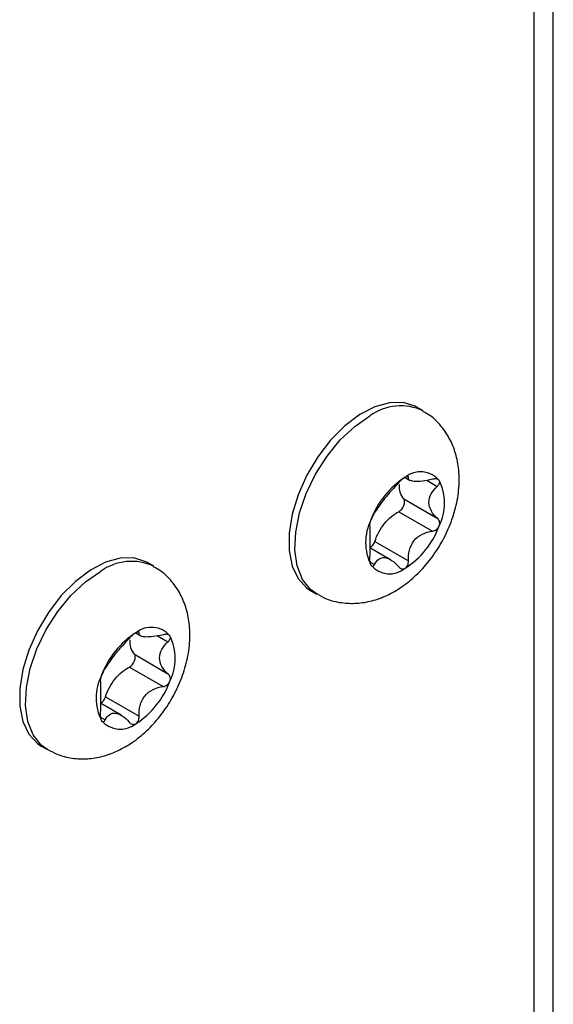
# Model space of a CAD drawing. Header units: millimetres. Extents: x 61 to 414, y 33 to 258.
# Tile 39 of 42: x 384 to 397, y 194 to 219. Entities that reach past the tile are written whole.
import ezdxf

# ---------------------------------------------------------------- set-up
doc = ezdxf.new("R2010")
doc.units = ezdxf.units.MM

msp = doc.modelspace()

# ---------------------------------------------------------------- linework, layer by layer
at = {"color": 7, "linetype": 'Continuous', "lineweight": 25}
for p, q in [((397.232, 186.236), (397.232, 227.612)), ((396.737, 226.923), (396.737, 185.546)), ((393.9, 208.713), (393.741, 208.805)), ((393.447, 207.007), (393.577, 206.932)), ((393.502, 207.035), (393.534, 207.016)), ((394.004, 206.935), (394.271, 206.78)), ((393.413, 206.462), (394.271, 205.967)), ((393.285, 206.134), (394.144, 205.639)), ((393.078, 204.908), (392.549, 205.214)), ((392.676, 205.375), (393.534, 204.88)), ((387.025, 204.744), (386.866, 204.836)), ((392.548, 204.858), (392.669, 204.787)), ((391.036, 204.119), (391.195, 204.028)), ((386.571, 203.038), (386.702, 202.963)), ((386.627, 203.066), (386.659, 203.047)), ((387.128, 202.966), (387.396, 202.811)), ((386.538, 202.493), (387.396, 201.998)), ((386.41, 202.165), (387.269, 201.669)), ((385.8, 201.406), (386.659, 200.911)), ((386.203, 200.939), (385.673, 201.245)), ((385.672, 200.888), (385.794, 200.818)), ((384.161, 200.15), (384.32, 200.059))]:
    msp.add_line(p, q, dxfattribs=at)
at = {"color": 7, "linetype": 'Continuous', "lineweight": 25, "flags": 128}
for points in [[(393.741, 208.805), (393.706, 208.824), (393.4, 208.921), (393.053, 208.917), (392.678, 208.813), (392.292, 208.612), (391.909, 208.324), (391.546, 207.959), (391.218, 207.533), (390.937, 207.063), (390.716, 206.568), (390.564, 206.07), (390.486, 205.587), (390.486, 205.14), (390.564, 204.747), (390.716, 204.425), (390.937, 204.185), (391.036, 204.119)], [(391.202, 204.024), (391.035, 204.145), (390.83, 204.406), (390.696, 204.748), (390.637, 205.156), (390.657, 205.613), (390.754, 206.102), (390.924, 206.602), (391.161, 207.092), (391.455, 207.552), (391.793, 207.965), (392.163, 208.312), (392.548, 208.579)], [(386.866, 204.836), (386.831, 204.855), (386.525, 204.952), (386.178, 204.948), (385.803, 204.844), (385.416, 204.643), (385.034, 204.355), (384.671, 203.99), (384.342, 203.564), (384.062, 203.094), (383.841, 202.599), (383.688, 202.101), (383.61, 201.618), (383.61, 201.171), (383.688, 200.778), (383.841, 200.456), (384.062, 200.216), (384.161, 200.15)], [(384.327, 200.055), (384.16, 200.176), (383.955, 200.437), (383.821, 200.779), (383.762, 201.187), (383.782, 201.644), (383.879, 202.133), (384.049, 202.633), (384.286, 203.123), (384.58, 203.583), (384.918, 203.996), (385.287, 204.343), (385.672, 204.61)]]:
    msp.add_lwpolyline(points, dxfattribs=at)
at = {"color": 7, "linetype": 'Continuous', "lineweight": 25}
for centre, radius, start, end in [((393.337, 207.486), 1.349, 64.8626, 125.8529), ((393.844, 206.527), 0.625, 40.5328, 129.2482), ((394.626, 205.173), 2.183, 122.638, 159.7729), ((393.158, 206.353), 1.299, 333.4364, 26.5636), ((393.739, 205.347), 1.299, 153.4364, 206.5636), ((392.271, 206.527), 2.183, 302.638, 339.7729), ((386.462, 203.517), 1.349, 64.8626, 125.8529), ((393.053, 205.173), 0.625, 220.5328, 309.2482), ((386.969, 202.558), 0.625, 40.5328, 129.2482), ((387.75, 201.204), 2.183, 122.638, 159.7729), ((386.282, 202.384), 1.299, 333.4364, 26.5636), ((386.863, 201.378), 1.299, 153.4364, 206.5636), ((385.396, 202.558), 2.183, 302.638, 339.7729), ((386.177, 201.204), 0.625, 220.5328, 309.2482)]:
    msp.add_arc(centre, radius, start, end, dxfattribs=at)
for points, knots in [([(391.206, 204.034), (391.283, 203.99), (391.476, 203.879), (391.823, 203.8), (392.217, 203.783), (392.608, 203.849), (392.994, 203.99), (393.373, 204.208), (393.737, 204.503), (394.07, 204.868), (394.358, 205.289), (394.588, 205.75), (394.752, 206.24), (394.834, 206.729), (394.832, 207.195), (394.752, 207.617), (394.599, 207.999), (394.375, 208.326), (394.141, 208.567), (393.966, 208.662), (393.905, 208.695)], [0, 0, 0, 0, 0.035649, 0.089248, 0.141745, 0.194712, 0.24966, 0.30779, 0.369256, 0.432666, 0.496403, 0.560564, 0.625841, 0.693128, 0.754014, 0.81179, 0.866726, 0.919878, 0.972157, 1, 1, 1, 1]), ([(393.448, 207.012), (393.421, 206.996), (393.389, 206.972), (393.329, 206.921), (393.302, 206.894), (393.279, 206.869)], [0, 0, 0, 0, 0.5, 0.5, 1, 1, 1, 1]), ([(393.534, 207.016), (393.535, 207.029), (393.529, 207.037), (393.499, 207.036), (393.476, 207.028), (393.448, 207.012)], [0, 0, 0, 0, 0.5, 0.5, 1, 1, 1, 1]), ([(394.144, 206.961), (394.056, 206.938), (393.971, 206.922), (393.81, 206.903), (393.737, 206.901), (393.624, 206.911), (393.584, 206.923), (393.538, 206.96), (393.531, 206.985), (393.534, 207.016)], [0, 0, 0, 0, 0.25, 0.25, 0.5, 0.5, 0.75, 0.75, 1, 1, 1, 1]), ([(394.319, 206.934), (394.306, 206.953), (394.28, 206.966), (394.218, 206.975), (394.181, 206.971), (394.144, 206.961)], [0, 0, 0, 0, 0.5, 0.5, 1, 1, 1, 1]), ([(394.271, 206.78), (394.298, 206.805), (394.317, 206.833), (394.335, 206.888), (394.333, 206.914), (394.319, 206.934)], [0, 0, 0, 0, 0.5, 0.5, 1, 1, 1, 1]), ([(393.279, 206.869), (393.225, 206.809), (393.167, 206.747), (393.045, 206.612), (392.983, 206.541), (392.87, 206.401), (392.82, 206.332), (392.735, 206.209), (392.7, 206.155), (392.669, 206.11)], [0, 0, 0, 0, 0.25, 0.25, 0.5, 0.5, 0.75, 0.75, 1, 1, 1, 1]), ([(393.413, 206.462), (393.377, 206.513), (393.31, 206.608), (393.307, 206.759), (393.305, 206.831)], [0, 0, 0, 0, 0.527702, 1, 1, 1, 1]), ([(394.271, 205.967), (394.209, 206.02), (394.157, 206.081), (394.08, 206.219), (394.058, 206.294), (394.057, 206.444), (394.079, 206.519), (394.155, 206.657), (394.209, 206.721), (394.271, 206.78)], [0, 0, 0, 0, 0.25, 0.25, 0.5, 0.5, 0.75, 0.75, 1, 1, 1, 1]), ([(393.285, 206.134), (393.339, 206.16), (393.391, 206.225), (393.445, 206.361), (393.444, 206.429), (393.413, 206.462)], [0, 0, 0, 0, 0.5, 0.5, 1, 1, 1, 1]), ([(392.577, 205.928), (392.563, 205.893), (392.553, 205.859), (392.541, 205.808), (392.54, 205.79), (392.542, 205.782)], [0, 0, 0, 0, 0.5, 0.5, 1, 1, 1, 1]), ([(392.669, 206.11), (392.657, 206.091), (392.641, 206.065), (392.608, 206.001), (392.591, 205.964), (392.577, 205.928)], [0, 0, 0, 0, 0.5, 0.5, 1, 1, 1, 1]), ([(392.676, 205.375), (392.728, 205.539), (392.816, 205.699), (393.032, 205.968), (393.159, 206.074), (393.285, 206.134)], [0, 0, 0, 0, 0.5, 0.5, 1, 1, 1, 1]), ([(394.319, 205.772), (394.333, 205.808), (394.335, 205.847), (394.317, 205.915), (394.298, 205.944), (394.271, 205.967)], [0, 0, 0, 0, 0.5, 0.5, 1, 1, 1, 1]), ([(392.542, 205.782), (392.547, 205.762), (392.549, 205.73), (392.55, 205.636), (392.549, 205.574), (392.549, 205.424), (392.55, 205.336), (392.549, 205.155), (392.547, 205.061), (392.542, 204.969)], [0, 0, 0, 0, 0.25, 0.25, 0.5, 0.5, 0.75, 0.75, 1, 1, 1, 1]), ([(393.534, 204.88), (393.531, 204.973), (393.538, 205.064), (393.584, 205.243), (393.624, 205.327), (393.736, 205.467), (393.809, 205.523), (393.969, 205.602), (394.056, 205.627), (394.144, 205.639)], [0, 0, 0, 0, 0.25, 0.25, 0.5, 0.5, 0.75, 0.75, 1, 1, 1, 1]), ([(394.144, 205.639), (394.181, 205.643), (394.218, 205.658), (394.28, 205.704), (394.305, 205.737), (394.319, 205.772)], [0, 0, 0, 0, 0.5, 0.5, 1, 1, 1, 1]), ([(392.55, 205.213), (392.559, 205.218), (392.584, 205.233), (392.623, 205.275), (392.657, 205.326), (392.67, 205.361), (392.676, 205.375)], [0, 0, 0, 0, 0.175343, 0.479511, 0.783632, 1, 1, 1, 1]), ([(392.542, 204.969), (392.54, 204.93), (392.541, 204.89), (392.553, 204.818), (392.563, 204.786), (392.577, 204.767)], [0, 0, 0, 0, 0.5, 0.5, 1, 1, 1, 1]), ([(392.669, 204.787), (392.7, 204.844), (392.734, 204.889), (392.819, 204.952), (392.869, 204.967), (392.982, 204.957), (393.044, 204.932), (393.166, 204.851), (393.225, 204.797), (393.279, 204.733)], [0, 0, 0, 0, 0.25, 0.25, 0.5, 0.5, 0.75, 0.75, 1, 1, 1, 1]), ([(384.331, 200.065), (384.408, 200.021), (384.6, 199.91), (384.948, 199.831), (385.341, 199.814), (385.733, 199.88), (386.119, 200.021), (386.498, 200.239), (386.861, 200.534), (387.195, 200.899), (387.482, 201.32), (387.713, 201.781), (387.877, 202.271), (387.959, 202.76), (387.957, 203.226), (387.877, 203.648), (387.724, 204.03), (387.5, 204.357), (387.266, 204.598), (387.091, 204.693), (387.03, 204.726)], [0, 0, 0, 0, 0.035649, 0.089248, 0.141745, 0.194712, 0.24966, 0.30779, 0.369256, 0.432666, 0.496403, 0.560564, 0.625841, 0.693128, 0.754014, 0.81179, 0.866726, 0.919878, 0.972157, 1, 1, 1, 1]), ([(392.577, 204.767), (392.591, 204.747), (392.608, 204.739), (392.641, 204.748), (392.656, 204.763), (392.669, 204.787)], [0, 0, 0, 0, 0.5, 0.5, 1, 1, 1, 1]), ([(393.279, 204.733), (393.302, 204.706), (393.33, 204.686), (393.389, 204.669), (393.421, 204.673), (393.448, 204.689)], [0, 0, 0, 0, 0.5, 0.5, 1, 1, 1, 1]), ([(393.448, 204.689), (393.476, 204.705), (393.499, 204.733), (393.529, 204.801), (393.535, 204.84), (393.534, 204.88)], [0, 0, 0, 0, 0.5, 0.5, 1, 1, 1, 1]), ([(386.404, 202.9), (386.35, 202.84), (386.292, 202.778), (386.17, 202.643), (386.107, 202.572), (385.994, 202.432), (385.944, 202.363), (385.86, 202.24), (385.824, 202.186), (385.794, 202.141)], [0, 0, 0, 0, 0.25, 0.25, 0.5, 0.5, 0.75, 0.75, 1, 1, 1, 1]), ([(386.573, 203.043), (386.545, 203.027), (386.514, 203.003), (386.454, 202.952), (386.427, 202.925), (386.404, 202.9)], [0, 0, 0, 0, 0.5, 0.5, 1, 1, 1, 1]), ([(386.659, 203.047), (386.66, 203.06), (386.654, 203.068), (386.624, 203.067), (386.601, 203.059), (386.573, 203.043)], [0, 0, 0, 0, 0.5, 0.5, 1, 1, 1, 1]), ([(387.269, 202.992), (387.181, 202.969), (387.096, 202.953), (386.935, 202.934), (386.862, 202.932), (386.749, 202.942), (386.709, 202.954), (386.663, 202.991), (386.655, 203.016), (386.659, 203.047)], [0, 0, 0, 0, 0.25, 0.25, 0.5, 0.5, 0.75, 0.75, 1, 1, 1, 1]), ([(387.444, 202.965), (387.43, 202.984), (387.405, 202.997), (387.342, 203.006), (387.306, 203.002), (387.269, 202.992)], [0, 0, 0, 0, 0.5, 0.5, 1, 1, 1, 1]), ([(387.396, 202.811), (387.422, 202.836), (387.442, 202.864), (387.46, 202.919), (387.458, 202.945), (387.444, 202.965)], [0, 0, 0, 0, 0.5, 0.5, 1, 1, 1, 1]), ([(386.538, 202.493), (386.502, 202.544), (386.435, 202.639), (386.431, 202.79), (386.43, 202.862)], [0, 0, 0, 0, 0.527702, 1, 1, 1, 1]), ([(387.396, 201.998), (387.334, 202.051), (387.281, 202.112), (387.204, 202.25), (387.182, 202.325), (387.182, 202.475), (387.204, 202.55), (387.28, 202.688), (387.334, 202.752), (387.396, 202.811)], [0, 0, 0, 0, 0.25, 0.25, 0.5, 0.5, 0.75, 0.75, 1, 1, 1, 1]), ([(386.41, 202.165), (386.464, 202.191), (386.516, 202.256), (386.569, 202.392), (386.569, 202.46), (386.538, 202.493)], [0, 0, 0, 0, 0.5, 0.5, 1, 1, 1, 1]), ([(385.794, 202.141), (385.781, 202.122), (385.766, 202.096), (385.733, 202.032), (385.716, 201.995), (385.702, 201.959)], [0, 0, 0, 0, 0.5, 0.5, 1, 1, 1, 1]), ([(385.8, 201.406), (385.852, 201.57), (385.94, 201.73), (386.156, 201.999), (386.284, 202.105), (386.41, 202.165)], [0, 0, 0, 0, 0.5, 0.5, 1, 1, 1, 1]), ([(385.702, 201.959), (385.688, 201.924), (385.678, 201.89), (385.666, 201.839), (385.664, 201.821), (385.667, 201.813)], [0, 0, 0, 0, 0.5, 0.5, 1, 1, 1, 1]), ([(387.444, 201.803), (387.458, 201.839), (387.46, 201.878), (387.442, 201.946), (387.422, 201.975), (387.396, 201.998)], [0, 0, 0, 0, 0.5, 0.5, 1, 1, 1, 1]), ([(385.667, 201.813), (385.672, 201.793), (385.674, 201.761), (385.674, 201.667), (385.673, 201.605), (385.673, 201.455), (385.674, 201.367), (385.674, 201.186), (385.672, 201.092), (385.667, 201)], [0, 0, 0, 0, 0.25, 0.25, 0.5, 0.5, 0.75, 0.75, 1, 1, 1, 1]), ([(386.659, 200.911), (386.655, 201.004), (386.663, 201.095), (386.709, 201.274), (386.748, 201.358), (386.861, 201.498), (386.934, 201.554), (387.094, 201.633), (387.181, 201.658), (387.269, 201.669)], [0, 0, 0, 0, 0.25, 0.25, 0.5, 0.5, 0.75, 0.75, 1, 1, 1, 1]), ([(387.269, 201.669), (387.306, 201.674), (387.342, 201.689), (387.405, 201.735), (387.43, 201.768), (387.444, 201.803)], [0, 0, 0, 0, 0.5, 0.5, 1, 1, 1, 1]), ([(385.675, 201.244), (385.684, 201.249), (385.709, 201.264), (385.747, 201.306), (385.782, 201.357), (385.795, 201.392), (385.8, 201.406)], [0, 0, 0, 0, 0.175343, 0.479511, 0.783632, 1, 1, 1, 1]), ([(385.667, 201), (385.664, 200.961), (385.666, 200.92), (385.678, 200.849), (385.688, 200.817), (385.702, 200.798)], [0, 0, 0, 0, 0.5, 0.5, 1, 1, 1, 1]), ([(385.794, 200.818), (385.824, 200.875), (385.859, 200.92), (385.944, 200.983), (385.994, 200.998), (386.107, 200.988), (386.169, 200.963), (386.291, 200.882), (386.35, 200.828), (386.404, 200.764)], [0, 0, 0, 0, 0.25, 0.25, 0.5, 0.5, 0.75, 0.75, 1, 1, 1, 1]), ([(386.573, 200.72), (386.601, 200.736), (386.624, 200.764), (386.654, 200.832), (386.66, 200.871), (386.659, 200.911)], [0, 0, 0, 0, 0.5, 0.5, 1, 1, 1, 1]), ([(385.702, 200.798), (385.716, 200.778), (385.733, 200.77), (385.765, 200.779), (385.781, 200.794), (385.794, 200.818)], [0, 0, 0, 0, 0.5, 0.5, 1, 1, 1, 1]), ([(386.404, 200.764), (386.427, 200.737), (386.454, 200.717), (386.513, 200.7), (386.545, 200.704), (386.573, 200.72)], [0, 0, 0, 0, 0.5, 0.5, 1, 1, 1, 1])]:
    msp.add_open_spline(points, degree=3, knots=knots, dxfattribs=at)

doc.saveas('drawing.dxf')
